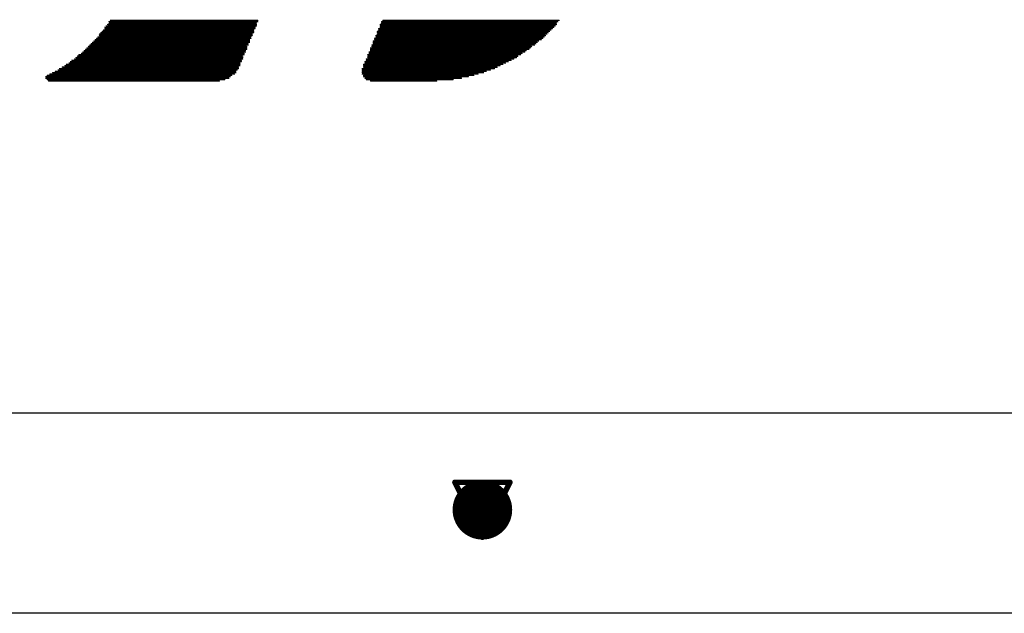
# Model space of a CAD drawing. Header units: millimetres. Extents: x 138 to 555, y 26 to 334.
# Tile 27 of 256: x 217.16 to 226.24, y 62.12 to 67.6. Entities that reach past the tile are written whole.
import ezdxf

# ---------------------------------------------------------------- set-up
doc = ezdxf.new("R2010")
doc.units = ezdxf.units.MM
for name, color, linetype in [('BottomLayer', 5, 'Continuous'), ('DrillDrawing', 1, 'Continuous'), ('MidLayer1', 16, 'Continuous'), ('MidLayer2', 76, 'Continuous'), ('MidLayer3', 90, 'Continuous'), ('MidLayer4', 156, 'Continuous'), ('MultiLayer', 9, 'Continuous'), ('TopLayer', 1, 'Continuous'), ('TopOverlay', 2, 'Continuous'), ('ViaHoleLayer', 16, 'Continuous')]:
    doc.layers.add(name, color=color, linetype=linetype)

msp = doc.modelspace()

# ---------------------------------------------------------------- linework, layer by layer
at = {"layer": 'BottomLayer'}
msp.add_line((368.2087, 62.1191), (161.4322, 62.1191), dxfattribs=at)
at = {"layer": 'BottomLayer', "const_width": 0.275}
msp.add_lwpolyline([(221.2897, 63.0748, 1), (221.5647, 63.0748, 1)], format="xyb", close=True, dxfattribs=at)
at = {"layer": 'DrillDrawing', "const_width": 0.0508}
for points in [[(221.1732, 63.3288), (221.6812, 63.3288)], [(221.1732, 63.3288), (221.4272, 62.8208)], [(221.4272, 62.8208), (221.6812, 63.3288)], [(221.2748, 63.2272), (221.5796, 63.2272)], [(221.2748, 63.2272), (221.4272, 62.9224)], [(221.4272, 62.9224), (221.5796, 63.2272)]]:
    msp.add_lwpolyline(points, dxfattribs=at)
at = {"layer": 'DrillDrawing', "const_width": 0.0254}
for points in [[(221.1605, 63.3288, 1), (221.1859, 63.3288, 1)], [(221.1605, 63.3288, 1), (221.1859, 63.3288, 1)], [(221.6685, 63.3288, 1), (221.6939, 63.3288, 1)], [(221.6685, 63.3288, 1), (221.6939, 63.3288, 1)], [(221.2621, 63.2272, 1), (221.2875, 63.2272, 1)], [(221.2621, 63.2272, 1), (221.2875, 63.2272, 1)], [(221.5669, 63.2272, 1), (221.5923, 63.2272, 1)], [(221.5669, 63.2272, 1), (221.5923, 63.2272, 1)], [(221.4145, 62.9224, 1), (221.4399, 62.9224, 1)], [(221.4145, 62.9224, 1), (221.4399, 62.9224, 1)], [(221.4145, 62.8208, 1), (221.4399, 62.8208, 1)], [(221.4145, 62.8208, 1), (221.4399, 62.8208, 1)]]:
    msp.add_lwpolyline(points, format="xyb", close=True, dxfattribs=at)
at = {"layer": 'MidLayer1', "const_width": 0.275}
msp.add_lwpolyline([(221.2897, 63.0748, 1), (221.5647, 63.0748, 1)], format="xyb", close=True, dxfattribs=at)
at = {"layer": 'MidLayer2'}
msp.add_line((368.2087, 62.1191), (161.4322, 62.1191), dxfattribs=at)
at = {"layer": 'MidLayer2', "const_width": 0.275}
msp.add_lwpolyline([(221.2897, 63.0748, 1), (221.5647, 63.0748, 1)], format="xyb", close=True, dxfattribs=at)
at = {"layer": 'MidLayer3'}
msp.add_line((368.2087, 62.1191), (161.4322, 62.1191), dxfattribs=at)
at = {"layer": 'MidLayer3', "const_width": 0.275}
msp.add_lwpolyline([(221.2897, 63.0748, 1), (221.5647, 63.0748, 1)], format="xyb", close=True, dxfattribs=at)
at = {"layer": 'MidLayer4'}
msp.add_line((361.6679, 63.9682), (167.973, 63.9682), dxfattribs=at)
at = {"layer": 'MidLayer4', "const_width": 0.275}
msp.add_lwpolyline([(221.2897, 63.0748, 1), (221.5647, 63.0748, 1)], format="xyb", close=True, dxfattribs=at)
at = {"layer": 'MultiLayer', "const_width": 0.275}
msp.add_lwpolyline([(221.2897, 63.0748, 1), (221.5647, 63.0748, 1)], format="xyb", close=True, dxfattribs=at)
at = {"layer": 'TopLayer'}
msp.add_line((368.2087, 62.1191), (161.4322, 62.1191), dxfattribs=at)
at = {"layer": 'TopLayer', "const_width": 0.275}
msp.add_lwpolyline([(221.2897, 63.0748, 1), (221.5647, 63.0748, 1)], format="xyb", close=True, dxfattribs=at)
at = {"layer": 'TopOverlay', "const_width": 0.0127}
for points in [[(217.9437, 67.529), (219.328, 67.529)], [(217.9564, 67.5417), (219.3407, 67.5417)], [(217.9691, 67.5544), (219.3407, 67.5544)], [(217.9818, 67.5798), (219.3534, 67.5798)], [(217.9818, 67.5671), (219.3407, 67.5671)], [(217.9945, 67.5925), (219.3534, 67.5925)], [(220.4837, 67.5544), (222.1093, 67.5544)], [(220.4837, 67.5417), (222.0966, 67.5417)], [(220.4837, 67.529), (222.0839, 67.529)], [(220.4964, 67.5798), (222.122, 67.5798)], [(220.4964, 67.5671), (222.1093, 67.5671)], [(220.5091, 67.5925), (222.1347, 67.5925)], [(217.8802, 67.4401), (219.2899, 67.4401)], [(217.8929, 67.4655), (219.3026, 67.4655)], [(217.8929, 67.4528), (219.3026, 67.4528)], [(217.9056, 67.4782), (219.3153, 67.4782)], [(217.9183, 67.4909), (219.3153, 67.4909)], [(217.931, 67.5036), (219.3153, 67.5036)], [(217.9437, 67.5163), (219.328, 67.5163)], [(220.4456, 67.4528), (222.0077, 67.4528)], [(220.4456, 67.4401), (221.995, 67.4401)], [(220.4583, 67.4909), (222.0458, 67.4909)], [(220.4583, 67.4782), (222.0331, 67.4782)], [(220.4583, 67.4655), (222.0204, 67.4655)], [(220.471, 67.5163), (222.0712, 67.5163)], [(220.471, 67.5036), (222.0585, 67.5036)], [(217.7786, 67.3385), (219.2518, 67.3385)], [(217.7913, 67.3512), (219.2518, 67.3512)], [(217.804, 67.3639), (219.2645, 67.3639)], [(217.8167, 67.3766), (219.2645, 67.3766)], [(217.8294, 67.3893), (219.2772, 67.3893)], [(217.8421, 67.402), (219.2772, 67.402)], [(217.8548, 67.4147), (219.2772, 67.4147)], [(217.8675, 67.4274), (219.2899, 67.4274)], [(220.3948, 67.3385), (221.868, 67.3385)], [(220.4075, 67.3639), (221.9061, 67.3639)], [(220.4075, 67.3512), (221.8807, 67.3512)], [(220.4202, 67.402), (221.9442, 67.402)], [(220.4202, 67.3893), (221.9315, 67.3893)], [(220.4202, 67.3766), (221.9188, 67.3766)], [(220.4329, 67.4274), (221.9823, 67.4274)], [(220.4329, 67.4147), (221.9696, 67.4147)], [(217.677, 67.2496), (219.2137, 67.2496)], [(217.6897, 67.2623), (219.2137, 67.2623)], [(217.7024, 67.275), (219.2264, 67.275)], [(217.7278, 67.2877), (219.2264, 67.2877)], [(217.7405, 67.3004), (219.2391, 67.3004)], [(217.7532, 67.3131), (219.2391, 67.3131)], [(217.7659, 67.3258), (219.2518, 67.3258)], [(220.3694, 67.275), (221.7791, 67.275)], [(220.3694, 67.2623), (221.7537, 67.2623)], [(220.3694, 67.2496), (221.741, 67.2496)], [(220.3821, 67.3004), (221.8172, 67.3004)], [(220.3821, 67.2877), (221.7918, 67.2877)], [(220.3948, 67.3258), (221.8553, 67.3258)], [(220.3948, 67.3131), (221.8299, 67.3131)], [(217.55, 67.1607), (219.1756, 67.1607)], [(217.5754, 67.1734), (219.1883, 67.1734)], [(217.5881, 67.1861), (219.1883, 67.1861)], [(217.6135, 67.1988), (219.1883, 67.1988)], [(217.6262, 67.2115), (219.201, 67.2115)], [(217.6389, 67.2242), (219.201, 67.2242)], [(217.6643, 67.2369), (219.2137, 67.2369)], [(220.3313, 67.1861), (221.614, 67.1861)], [(220.3313, 67.1734), (221.5886, 67.1734)], [(220.3313, 67.1607), (221.5632, 67.1607)], [(220.344, 67.2115), (221.6648, 67.2115)], [(220.344, 67.1988), (221.6394, 67.1988)], [(220.3567, 67.2369), (221.7156, 67.2369)], [(220.3567, 67.2242), (221.6902, 67.2242)], [(217.3976, 67.0718), (219.0994, 67.0718)], [(217.4103, 67.0845), (219.1121, 67.0845)], [(217.4357, 67.0972), (219.1375, 67.0972)], [(217.4611, 67.1099), (219.1502, 67.1099)], [(217.4865, 67.1226), (219.1502, 67.1226)], [(217.5119, 67.1353), (219.1629, 67.1353)], [(217.5246, 67.148), (219.1756, 67.148)], [(220.3186, 67.148), (221.5378, 67.148)], [(220.3186, 67.1353), (221.4997, 67.1353)], [(220.3186, 67.1226), (221.4616, 67.1226)], [(220.3186, 67.1099), (221.4362, 67.1099)], [(220.3186, 67.0972), (221.3854, 67.0972)], [(220.3313, 67.0845), (221.3473, 67.0845)], [(220.3313, 67.0718), (221.2965, 67.0718)], [(217.3976, 67.0591), (219.0867, 67.0591)], [(217.4103, 67.0464), (219.0486, 67.0464)], [(217.423, 67.0337), (218.9978, 67.0337)], [(220.344, 67.0591), (221.233, 67.0591)], [(220.3567, 67.0464), (221.1568, 67.0464)], [(220.3948, 67.0337), (221.0044, 67.0337)]]:
    msp.add_lwpolyline(points, dxfattribs=at)
at = {"layer": 'TopOverlay', "const_width": 0.00635}
for points in [[(217.9406, 67.529, 1), (217.9469, 67.529, 1)], [(217.9533, 67.5417, 1), (217.9596, 67.5417, 1)], [(217.966, 67.5544, 1), (217.9723, 67.5544, 1)], [(217.9787, 67.5798, 1), (217.985, 67.5798, 1)], [(217.9787, 67.5671, 1), (217.985, 67.5671, 1)], [(217.9914, 67.5925, 1), (217.9977, 67.5925, 1)], [(219.3249, 67.529, 1), (219.3312, 67.529, 1)], [(219.3376, 67.5671, 1), (219.3439, 67.5671, 1)], [(219.3376, 67.5544, 1), (219.3439, 67.5544, 1)], [(219.3376, 67.5417, 1), (219.3439, 67.5417, 1)], [(219.3503, 67.5925, 1), (219.3566, 67.5925, 1)], [(219.3503, 67.5798, 1), (219.3566, 67.5798, 1)], [(220.4806, 67.5544, 1), (220.4869, 67.5544, 1)], [(220.4806, 67.5417, 1), (220.4869, 67.5417, 1)], [(220.4806, 67.529, 1), (220.4869, 67.529, 1)], [(220.4933, 67.5798, 1), (220.4996, 67.5798, 1)], [(220.4933, 67.5671, 1), (220.4996, 67.5671, 1)], [(220.506, 67.5925, 1), (220.5123, 67.5925, 1)], [(222.0808, 67.529, 1), (222.0871, 67.529, 1)], [(222.0935, 67.5417, 1), (222.0998, 67.5417, 1)], [(222.1062, 67.5671, 1), (222.1125, 67.5671, 1)], [(222.1062, 67.5544, 1), (222.1125, 67.5544, 1)], [(222.1189, 67.5798, 1), (222.1252, 67.5798, 1)], [(222.1316, 67.5925, 1), (222.1379, 67.5925, 1)], [(217.8771, 67.4401, 1), (217.8834, 67.4401, 1)], [(217.8898, 67.4655, 1), (217.8961, 67.4655, 1)], [(217.8898, 67.4528, 1), (217.8961, 67.4528, 1)], [(217.9025, 67.4782, 1), (217.9088, 67.4782, 1)], [(217.9152, 67.4909, 1), (217.9215, 67.4909, 1)], [(217.9279, 67.5036, 1), (217.9342, 67.5036, 1)], [(217.9406, 67.5163, 1), (217.9469, 67.5163, 1)], [(219.2868, 67.4401, 1), (219.2931, 67.4401, 1)], [(219.2995, 67.4655, 1), (219.3058, 67.4655, 1)], [(219.2995, 67.4528, 1), (219.3058, 67.4528, 1)], [(219.3122, 67.5036, 1), (219.3185, 67.5036, 1)], [(219.3122, 67.4909, 1), (219.3185, 67.4909, 1)], [(219.3122, 67.4782, 1), (219.3185, 67.4782, 1)], [(219.3249, 67.5163, 1), (219.3312, 67.5163, 1)], [(220.4425, 67.4528, 1), (220.4488, 67.4528, 1)], [(220.4425, 67.4401, 1), (220.4488, 67.4401, 1)], [(220.4552, 67.4909, 1), (220.4615, 67.4909, 1)], [(220.4552, 67.4782, 1), (220.4615, 67.4782, 1)], [(220.4552, 67.4655, 1), (220.4615, 67.4655, 1)], [(220.4679, 67.5163, 1), (220.4742, 67.5163, 1)], [(220.4679, 67.5036, 1), (220.4742, 67.5036, 1)], [(221.9919, 67.4401, 1), (221.9982, 67.4401, 1)], [(222.0046, 67.4528, 1), (222.0109, 67.4528, 1)], [(222.0173, 67.4655, 1), (222.0236, 67.4655, 1)], [(222.03, 67.4782, 1), (222.0363, 67.4782, 1)], [(222.0427, 67.4909, 1), (222.049, 67.4909, 1)], [(222.0554, 67.5036, 1), (222.0617, 67.5036, 1)], [(222.0681, 67.5163, 1), (222.0744, 67.5163, 1)], [(217.7755, 67.3385, 1), (217.7818, 67.3385, 1)], [(217.7882, 67.3512, 1), (217.7945, 67.3512, 1)], [(217.8009, 67.3639, 1), (217.8072, 67.3639, 1)], [(217.8136, 67.3766, 1), (217.8199, 67.3766, 1)], [(217.8263, 67.3893, 1), (217.8326, 67.3893, 1)], [(217.839, 67.402, 1), (217.8453, 67.402, 1)], [(217.8517, 67.4147, 1), (217.858, 67.4147, 1)], [(217.8644, 67.4274, 1), (217.8707, 67.4274, 1)], [(219.2487, 67.3512, 1), (219.255, 67.3512, 1)], [(219.2487, 67.3385, 1), (219.255, 67.3385, 1)], [(219.2614, 67.3766, 1), (219.2677, 67.3766, 1)], [(219.2614, 67.3639, 1), (219.2677, 67.3639, 1)], [(219.2741, 67.4147, 1), (219.2804, 67.4147, 1)], [(219.2741, 67.402, 1), (219.2804, 67.402, 1)], [(219.2741, 67.3893, 1), (219.2804, 67.3893, 1)], [(219.2868, 67.4274, 1), (219.2931, 67.4274, 1)], [(220.3917, 67.3385, 1), (220.398, 67.3385, 1)], [(220.4044, 67.3639, 1), (220.4107, 67.3639, 1)], [(220.4044, 67.3512, 1), (220.4107, 67.3512, 1)], [(220.4171, 67.402, 1), (220.4234, 67.402, 1)], [(220.4171, 67.3893, 1), (220.4234, 67.3893, 1)], [(220.4171, 67.3766, 1), (220.4234, 67.3766, 1)], [(220.4298, 67.4274, 1), (220.4361, 67.4274, 1)], [(220.4298, 67.4147, 1), (220.4361, 67.4147, 1)], [(221.8649, 67.3385, 1), (221.8712, 67.3385, 1)], [(221.8776, 67.3512, 1), (221.8839, 67.3512, 1)], [(221.903, 67.3639, 1), (221.9093, 67.3639, 1)], [(221.9157, 67.3766, 1), (221.922, 67.3766, 1)], [(221.9284, 67.3893, 1), (221.9347, 67.3893, 1)], [(221.9411, 67.402, 1), (221.9474, 67.402, 1)], [(221.9665, 67.4147, 1), (221.9728, 67.4147, 1)], [(221.9792, 67.4274, 1), (221.9855, 67.4274, 1)], [(217.6739, 67.2496, 1), (217.6802, 67.2496, 1)], [(217.6866, 67.2623, 1), (217.6929, 67.2623, 1)], [(217.6993, 67.275, 1), (217.7056, 67.275, 1)], [(217.7247, 67.2877, 1), (217.731, 67.2877, 1)], [(217.7374, 67.3004, 1), (217.7437, 67.3004, 1)], [(217.7501, 67.3131, 1), (217.7564, 67.3131, 1)], [(217.7628, 67.3258, 1), (217.7691, 67.3258, 1)], [(219.2106, 67.2623, 1), (219.2169, 67.2623, 1)], [(219.2106, 67.2496, 1), (219.2169, 67.2496, 1)], [(219.2233, 67.2877, 1), (219.2296, 67.2877, 1)], [(219.2233, 67.275, 1), (219.2296, 67.275, 1)], [(219.236, 67.3131, 1), (219.2423, 67.3131, 1)], [(219.236, 67.3004, 1), (219.2423, 67.3004, 1)], [(219.2487, 67.3258, 1), (219.255, 67.3258, 1)], [(220.3663, 67.275, 1), (220.3726, 67.275, 1)], [(220.3663, 67.2623, 1), (220.3726, 67.2623, 1)], [(220.3663, 67.2496, 1), (220.3726, 67.2496, 1)], [(220.379, 67.3004, 1), (220.3853, 67.3004, 1)], [(220.379, 67.2877, 1), (220.3853, 67.2877, 1)], [(220.3917, 67.3258, 1), (220.398, 67.3258, 1)], [(220.3917, 67.3131, 1), (220.398, 67.3131, 1)], [(221.7379, 67.2496, 1), (221.7442, 67.2496, 1)], [(221.7506, 67.2623, 1), (221.7569, 67.2623, 1)], [(221.776, 67.275, 1), (221.7823, 67.275, 1)], [(221.7887, 67.2877, 1), (221.795, 67.2877, 1)], [(221.8141, 67.3004, 1), (221.8204, 67.3004, 1)], [(221.8268, 67.3131, 1), (221.8331, 67.3131, 1)], [(221.8522, 67.3258, 1), (221.8585, 67.3258, 1)], [(217.5469, 67.1607, 1), (217.5532, 67.1607, 1)], [(217.5723, 67.1734, 1), (217.5786, 67.1734, 1)], [(217.585, 67.1861, 1), (217.5913, 67.1861, 1)], [(217.6104, 67.1988, 1), (217.6167, 67.1988, 1)], [(217.6231, 67.2115, 1), (217.6294, 67.2115, 1)], [(217.6358, 67.2242, 1), (217.6421, 67.2242, 1)], [(217.6612, 67.2369, 1), (217.6675, 67.2369, 1)], [(219.1725, 67.1607, 1), (219.1788, 67.1607, 1)], [(219.1852, 67.1988, 1), (219.1915, 67.1988, 1)], [(219.1852, 67.1861, 1), (219.1915, 67.1861, 1)], [(219.1852, 67.1734, 1), (219.1915, 67.1734, 1)], [(219.1979, 67.2242, 1), (219.2042, 67.2242, 1)], [(219.1979, 67.2115, 1), (219.2042, 67.2115, 1)], [(219.2106, 67.2369, 1), (219.2169, 67.2369, 1)], [(220.3282, 67.1861, 1), (220.3345, 67.1861, 1)], [(220.3282, 67.1734, 1), (220.3345, 67.1734, 1)], [(220.3282, 67.1607, 1), (220.3345, 67.1607, 1)], [(220.3409, 67.2115, 1), (220.3472, 67.2115, 1)], [(220.3409, 67.1988, 1), (220.3472, 67.1988, 1)], [(220.3536, 67.2369, 1), (220.3599, 67.2369, 1)], [(220.3536, 67.2242, 1), (220.3599, 67.2242, 1)], [(221.5601, 67.1607, 1), (221.5664, 67.1607, 1)], [(221.5855, 67.1734, 1), (221.5918, 67.1734, 1)], [(221.6109, 67.1861, 1), (221.6172, 67.1861, 1)], [(221.6363, 67.1988, 1), (221.6426, 67.1988, 1)], [(221.6617, 67.2115, 1), (221.668, 67.2115, 1)], [(221.6871, 67.2242, 1), (221.6934, 67.2242, 1)], [(221.7125, 67.2369, 1), (221.7188, 67.2369, 1)], [(217.3945, 67.0718, 1), (217.4008, 67.0718, 1)], [(217.4072, 67.0845, 1), (217.4135, 67.0845, 1)], [(217.4326, 67.0972, 1), (217.4389, 67.0972, 1)], [(217.458, 67.1099, 1), (217.4643, 67.1099, 1)], [(217.4834, 67.1226, 1), (217.4897, 67.1226, 1)], [(217.5088, 67.1353, 1), (217.5151, 67.1353, 1)], [(217.5215, 67.148, 1), (217.5278, 67.148, 1)], [(219.0963, 67.0718, 1), (219.1026, 67.0718, 1)], [(219.109, 67.0845, 1), (219.1153, 67.0845, 1)], [(219.1344, 67.0972, 1), (219.1407, 67.0972, 1)], [(219.1471, 67.1226, 1), (219.1534, 67.1226, 1)], [(219.1471, 67.1099, 1), (219.1534, 67.1099, 1)], [(219.1598, 67.1353, 1), (219.1661, 67.1353, 1)], [(219.1725, 67.148, 1), (219.1788, 67.148, 1)], [(220.3155, 67.148, 1), (220.3218, 67.148, 1)], [(220.3155, 67.1353, 1), (220.3218, 67.1353, 1)], [(220.3155, 67.1226, 1), (220.3218, 67.1226, 1)], [(220.3155, 67.1099, 1), (220.3218, 67.1099, 1)], [(220.3155, 67.0972, 1), (220.3218, 67.0972, 1)], [(220.3282, 67.0845, 1), (220.3345, 67.0845, 1)], [(220.3282, 67.0718, 1), (220.3345, 67.0718, 1)], [(221.2934, 67.0718, 1), (221.2997, 67.0718, 1)], [(221.3442, 67.0845, 1), (221.3505, 67.0845, 1)], [(221.3823, 67.0972, 1), (221.3886, 67.0972, 1)], [(221.4331, 67.1099, 1), (221.4394, 67.1099, 1)], [(221.4585, 67.1226, 1), (221.4648, 67.1226, 1)], [(221.4966, 67.1353, 1), (221.5029, 67.1353, 1)], [(221.5347, 67.148, 1), (221.541, 67.148, 1)], [(217.3945, 67.0591, 1), (217.4008, 67.0591, 1)], [(217.4072, 67.0464, 1), (217.4135, 67.0464, 1)], [(217.4199, 67.0337, 1), (217.4262, 67.0337, 1)], [(218.9947, 67.0337, 1), (219.001, 67.0337, 1)], [(219.0455, 67.0464, 1), (219.0518, 67.0464, 1)], [(219.0836, 67.0591, 1), (219.0899, 67.0591, 1)], [(220.3409, 67.0591, 1), (220.3472, 67.0591, 1)], [(220.3536, 67.0464, 1), (220.3599, 67.0464, 1)], [(220.3917, 67.0337, 1), (220.398, 67.0337, 1)], [(221.0013, 67.0337, 1), (221.0076, 67.0337, 1)], [(221.1537, 67.0464, 1), (221.16, 67.0464, 1)], [(221.2299, 67.0591, 1), (221.2362, 67.0591, 1)]]:
    msp.add_lwpolyline(points, format="xyb", close=True, dxfattribs=at)
at = {"layer": 'ViaHoleLayer', "const_width": 0.15}
msp.add_lwpolyline([(221.3522, 63.0748, 1), (221.5022, 63.0748, 1)], format="xyb", close=True, dxfattribs=at)

doc.saveas('drawing.dxf')
